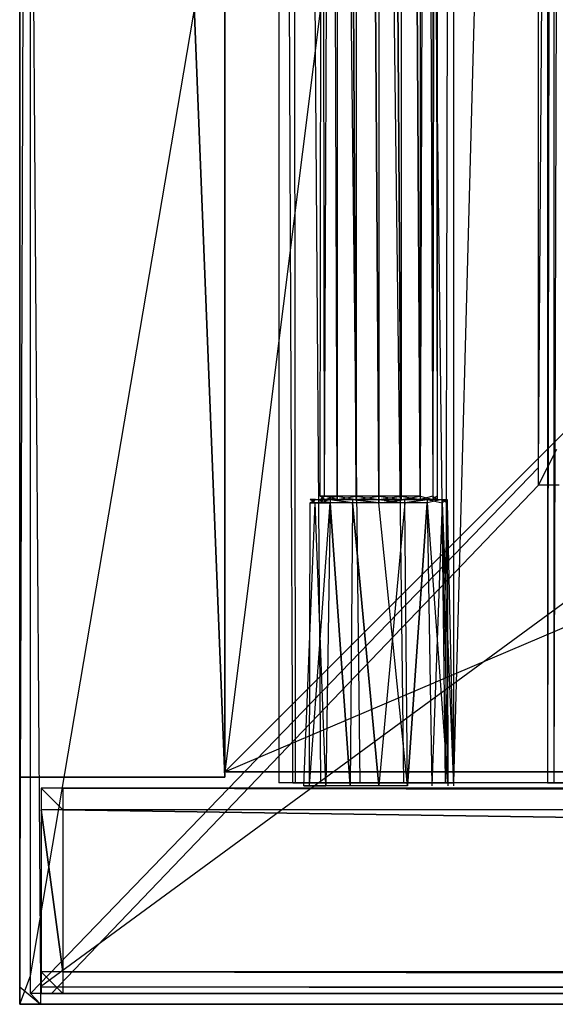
# Model space of a CAD drawing. Extents: x 0 to 1, y -0.5 to 0.
# Tile 1 of 16: x 0 to 0.05, y -0.5 to -0.41. Entities that reach past the tile are written whole.
import ezdxf

# ---------------------------------------------------------------- set-up
doc = ezdxf.new("R2010")
doc.units = 0
for name, color, linetype in [('L0_FRONT_LEGATO_S2S2_X_3400__Y_', 7, 'CONTINUOUS'), ('L11_KORPUS_LEGATO_BO_X_9620__Y_', 7, 'CONTINUOUS'), ('L13_KORPUS_LEGATO_3_N_B10700___', 7, 'CONTINUOUS'), ('L17_KORPUS_LEGATO_SE_X_190__Y_4', 7, 'CONTINUOUS'), ('L2_DRAWERBOX_LEGATO_REL_6_X_365', 7, 'CONTINUOUS'), ('L4_DRAWERBOX_LEGATO_REL_4_X_139', 7, 'CONTINUOUS'), ('L9_PLATTE_LEGATO_N_B10700__0___', 7, 'CONTINUOUS')]:
    doc.layers.add(name, color=color, linetype=linetype)

msp = doc.modelspace()

# ---------------------------------------------------------------- linework, layer by layer
at = {"layer": 'L0_FRONT_LEGATO_S2S2_X_3400__Y_', "color": 8}
for points, invisible_edges in [([(0.004, -0.482, 0.34), (0.002, -0.48, 0.34), (0.002, -0.482, 0.34), (0.004, -0.482, 0.34)], 13), ([(0.002, -0.48, 0.34), (0.004, -0.482, 0.34), (0.004, -0.48, 0.34), (0.002, -0.48, 0.34)], 14), ([(0.002, -0.48), (0.004, -0.482), (0.002, -0.482), (0.002, -0.48)], 13), ([(0.004, -0.482), (0.002, -0.48), (0.004, -0.48), (0.004, -0.482)], 14), ([(0.002, -0.482, 0.338), (0.002, -0.48, 0.002), (0.002, -0.482, 0.002), (0.002, -0.482, 0.338)], 13), ([(0.002, -0.48, 0.002), (0.002, -0.482, 0.338), (0.002, -0.48, 0.338), (0.002, -0.48, 0.002)], 14), ([(0.002, -0.48, 0.002), (0.004, -0.48, 0.338), (0.004, -0.48, 0.002), (0.002, -0.48, 0.002)], 13), ([(0.004, -0.48, 0.338), (0.002, -0.48, 0.002), (0.002, -0.48, 0.338), (0.004, -0.48, 0.338)], 14), ([(0.002, -0.48, 0.338), (0.004, -0.48, 0.34), (0.004, -0.48, 0.338), (0.002, -0.48, 0.338)], 13), ([(0.004, -0.48, 0.34), (0.002, -0.48, 0.338), (0.002, -0.48, 0.34), (0.004, -0.48, 0.34)], 14), ([(0.002, -0.48), (0.004, -0.48, 0.002), (0.004, -0.48), (0.002, -0.48)], 13), ([(0.004, -0.48, 0.002), (0.002, -0.48), (0.002, -0.48, 0.002), (0.004, -0.48, 0.002)], 14), ([(0.002, -0.482, 0.002), (0.002, -0.48), (0.002, -0.482), (0.002, -0.482, 0.002)], 13), ([(0.002, -0.48), (0.002, -0.482, 0.002), (0.002, -0.48, 0.002), (0.002, -0.48)], 14), ([(0.002, -0.482, 0.34), (0.002, -0.48, 0.338), (0.002, -0.482, 0.338), (0.002, -0.482, 0.34)], 13), ([(0.002, -0.48, 0.338), (0.002, -0.482, 0.34), (0.002, -0.48, 0.34), (0.002, -0.48, 0.338)], 14), ([(0.996, -0.482, 0.34), (0.004, -0.48, 0.34), (0.004, -0.482, 0.34), (0.996, -0.482, 0.34)], 13), ([(0.004, -0.48, 0.34), (0.996, -0.482, 0.34), (0.996, -0.48, 0.34), (0.004, -0.48, 0.34)], 14), ([(0.004, -0.48), (0.996, -0.482), (0.004, -0.482), (0.004, -0.48)], 13), ([(0.996, -0.482), (0.004, -0.48), (0.996, -0.48), (0.996, -0.482)], 14), ([(0.004, -0.48, 0.002), (0.996, -0.48, 0.338), (0.996, -0.48, 0.002), (0.004, -0.48, 0.002)], 13), ([(0.996, -0.48, 0.338), (0.004, -0.48, 0.002), (0.004, -0.48, 0.338), (0.996, -0.48, 0.338)], 14), ([(0.004, -0.48, 0.338), (0.996, -0.48, 0.34), (0.996, -0.48, 0.338), (0.004, -0.48, 0.338)], 13), ([(0.996, -0.48, 0.34), (0.004, -0.48, 0.338), (0.004, -0.48, 0.34), (0.996, -0.48, 0.34)], 14), ([(0.004, -0.48), (0.996, -0.48, 0.002), (0.996, -0.48), (0.004, -0.48)], 13), ([(0.996, -0.48, 0.002), (0.004, -0.48), (0.004, -0.48, 0.002), (0.996, -0.48, 0.002)], 14), ([(0.002, -0.497, 0.338), (0.002, -0.482, 0.002), (0.002, -0.497, 0.002), (0.002, -0.497, 0.338)], 13), ([(0.002, -0.482, 0.002), (0.002, -0.497, 0.338), (0.002, -0.482, 0.338), (0.002, -0.482, 0.002)], 14), ([(0.002, -0.482), (0.004, -0.497), (0.002, -0.497), (0.002, -0.482)], 13), ([(0.004, -0.497), (0.002, -0.482), (0.004, -0.482), (0.004, -0.497)], 14), ([(0.002, -0.497, 0.002), (0.002, -0.482), (0.002, -0.497), (0.002, -0.497, 0.002)], 13), ([(0.002, -0.482), (0.002, -0.497, 0.002), (0.002, -0.482, 0.002), (0.002, -0.482)], 14), ([(0.004, -0.497, 0.34), (0.002, -0.482, 0.34), (0.002, -0.497, 0.34), (0.004, -0.497, 0.34)], 13), ([(0.002, -0.482, 0.34), (0.004, -0.497, 0.34), (0.004, -0.482, 0.34), (0.002, -0.482, 0.34)], 14), ([(0.002, -0.497, 0.34), (0.002, -0.482, 0.338), (0.002, -0.497, 0.338), (0.002, -0.497, 0.34)], 13), ([(0.002, -0.482, 0.338), (0.002, -0.497, 0.34), (0.002, -0.482, 0.34), (0.002, -0.482, 0.338)], 14), ([(0.004, -0.482), (0.996, -0.497), (0.004, -0.497), (0.004, -0.482)], 13), ([(0.996, -0.497), (0.004, -0.482), (0.996, -0.482), (0.996, -0.497)], 14), ([(0.996, -0.497, 0.34), (0.004, -0.482, 0.34), (0.004, -0.497, 0.34), (0.996, -0.497, 0.34)], 13), ([(0.004, -0.482, 0.34), (0.996, -0.497, 0.34), (0.996, -0.482, 0.34), (0.004, -0.482, 0.34)], 14), ([(0.002, -0.499, 0.34), (0.002, -0.497, 0.338), (0.002, -0.499, 0.338), (0.002, -0.499, 0.34)], 13), ([(0.002, -0.497, 0.338), (0.002, -0.499, 0.34), (0.002, -0.497, 0.34), (0.002, -0.497, 0.338)], 14), ([(0.002, -0.499, 0.338), (0.002, -0.497, 0.002), (0.002, -0.499, 0.002), (0.002, -0.499, 0.338)], 13), ([(0.002, -0.497, 0.002), (0.002, -0.499, 0.338), (0.002, -0.497, 0.338), (0.002, -0.497, 0.002)], 14), ([(0.002, -0.499, 0.002), (0.002, -0.497), (0.002, -0.499), (0.002, -0.499, 0.002)], 13), ([(0.002, -0.497), (0.002, -0.499, 0.002), (0.002, -0.497, 0.002), (0.002, -0.497)], 14), ([(0.002, -0.497), (0.004, -0.499), (0.002, -0.499), (0.002, -0.497)], 13), ([(0.004, -0.499), (0.002, -0.497), (0.004, -0.497), (0.004, -0.499)], 14), ([(0.004, -0.499, 0.34), (0.002, -0.497, 0.34), (0.002, -0.499, 0.34), (0.004, -0.499, 0.34)], 13), ([(0.002, -0.497, 0.34), (0.004, -0.499, 0.34), (0.004, -0.497, 0.34), (0.002, -0.497, 0.34)], 14), ([(0.004, -0.497), (0.996, -0.499), (0.004, -0.499), (0.004, -0.497)], 13), ([(0.996, -0.499), (0.004, -0.497), (0.996, -0.497), (0.996, -0.499)], 14), ([(0.996, -0.499, 0.34), (0.004, -0.497, 0.34), (0.004, -0.499, 0.34), (0.996, -0.499, 0.34)], 13), ([(0.004, -0.497, 0.34), (0.996, -0.499, 0.34), (0.996, -0.497, 0.34), (0.004, -0.497, 0.34)], 14), ([(0.004, -0.499, 0.002), (0.002, -0.499), (0.004, -0.499), (0.004, -0.499, 0.002)], 13), ([(0.002, -0.499), (0.004, -0.499, 0.002), (0.002, -0.499, 0.002), (0.002, -0.499)], 14), ([(0.004, -0.499, 0.338), (0.002, -0.499, 0.002), (0.004, -0.499, 0.002), (0.004, -0.499, 0.338)], 13), ([(0.002, -0.499, 0.002), (0.004, -0.499, 0.338), (0.002, -0.499, 0.338), (0.002, -0.499, 0.002)], 14), ([(0.004, -0.499, 0.34), (0.002, -0.499, 0.338), (0.004, -0.499, 0.338), (0.004, -0.499, 0.34)], 13), ([(0.002, -0.499, 0.338), (0.004, -0.499, 0.34), (0.002, -0.499, 0.34), (0.002, -0.499, 0.338)], 14), ([(0.996, -0.499, 0.338), (0.004, -0.499, 0.002), (0.996, -0.499, 0.002), (0.996, -0.499, 0.338)], 13), ([(0.004, -0.499, 0.002), (0.996, -0.499, 0.338), (0.004, -0.499, 0.338), (0.004, -0.499, 0.002)], 14), ([(0.996, -0.499, 0.002), (0.004, -0.499), (0.996, -0.499), (0.996, -0.499, 0.002)], 13), ([(0.004, -0.499), (0.996, -0.499, 0.002), (0.004, -0.499, 0.002), (0.004, -0.499)], 14), ([(0.996, -0.499, 0.34), (0.004, -0.499, 0.338), (0.996, -0.499, 0.338), (0.996, -0.499, 0.34)], 13), ([(0.004, -0.499, 0.338), (0.996, -0.499, 0.34), (0.004, -0.499, 0.34), (0.004, -0.499, 0.338)], 14)]:
    msp.add_3dface(points, dxfattribs=dict(at, invisible_edges=invisible_edges))
at = {"layer": 'L11_KORPUS_LEGATO_BO_X_9620__Y_', "color": 8}
for points, invisible_edges in [([(0.019, -0.4785, 0.02), (0.019, -0.069, 0.001), (0.019, -0.4785, 0.001), (0.019, -0.4785, 0.02)], 13), ([(0.019, -0.069, 0.001), (0.019, -0.4785, 0.02), (0.019, -0.069, 0.02), (0.019, -0.069, 0.001)], 14), ([(0.981, -0.4785, 0.02), (0.019, -0.069, 0.02), (0.019, -0.4785, 0.02), (0.981, -0.4785, 0.02)], 13), ([(0.019, -0.069, 0.02), (0.981, -0.4785, 0.02), (0.981, -0.069, 0.02), (0.019, -0.069, 0.02)], 14), ([(0.981, -0.069, 0.001), (0.019, -0.4785, 0.001), (0.019, -0.069, 0.001), (0.981, -0.069, 0.001)], 13), ([(0.019, -0.4785, 0.001), (0.981, -0.069, 0.001), (0.981, -0.4785, 0.001), (0.019, -0.4785, 0.001)], 14), ([(0.981, -0.4785, 0.001), (0.019, -0.4785, 0.02), (0.019, -0.4785, 0.001), (0.981, -0.4785, 0.001)], 13), ([(0.019, -0.4785, 0.02), (0.981, -0.4785, 0.001), (0.981, -0.4785, 0.02), (0.019, -0.4785, 0.02)], 14)]:
    msp.add_3dface(points, dxfattribs=dict(at, invisible_edges=invisible_edges))
at = {"layer": 'L13_KORPUS_LEGATO_3_N_B10700___', "color": 8}
for points, invisible_edges in [([(0.079, 0, 0.313), (0.019, -0.4785, 0.313), (0.019, 0, 0.313), (0.079, 0, 0.313)], 10), ([(0.019, -0.4785, 0.313), (0.079, 0, 0.313), (0.079, -0.4185, 0.313), (0.019, -0.4785, 0.313)], 13), ([(0.019, -0.4785, 0.332), (0.019, 0, 0.313), (0.019, -0.4785, 0.313), (0.019, -0.4785, 0.332)], 13), ([(0.019, 0, 0.313), (0.019, -0.4785, 0.332), (0.019, 0, 0.332), (0.019, 0, 0.313)], 14), ([(0.079, -0.4185, 0.332), (0.019, 0, 0.332), (0.019, -0.4785, 0.332), (0.079, -0.4185, 0.332)], 13), ([(0.019, 0, 0.332), (0.079, -0.4185, 0.332), (0.079, 0, 0.332), (0.019, 0, 0.332)], 14), ([(0.019, -0.4785, 0.313), (0.079, -0.4185, 0.313), (0.981, -0.4785, 0.313), (0.019, -0.4785, 0.313)], 10), ([(0.981, -0.4785, 0.332), (0.079, -0.4185, 0.332), (0.019, -0.4785, 0.332), (0.981, -0.4785, 0.332)], 13), ([(0.981, -0.4785, 0.313), (0.019, -0.4785, 0.332), (0.019, -0.4785, 0.313), (0.981, -0.4785, 0.313)], 13), ([(0.019, -0.4785, 0.332), (0.981, -0.4785, 0.313), (0.981, -0.4785, 0.332), (0.019, -0.4785, 0.332)], 14)]:
    msp.add_3dface(points, dxfattribs=dict(at, invisible_edges=invisible_edges))
at = {"layer": 'L17_KORPUS_LEGATO_SE_X_190__Y_4', "color": 8}
for points, invisible_edges in [([(0.019, -0.479, 0.34), (0, 0, 0.34), (0, -0.479, 0.34), (0.019, -0.479, 0.34)], 13), ([(0, 0, 0.34), (0.019, -0.479, 0.34), (0.019, 0, 0.34), (0, 0, 0.34)], 14), ([(0, 0), (0.019, -0.479), (0, -0.479), (0, 0)], 13), ([(0.019, -0.479), (0, 0), (0.019, 0), (0.019, -0.479)], 14), ([(0, -0.479, 0.34), (0, 0), (0, -0.479), (0, -0.479, 0.34)], 13), ([(0, 0), (0, -0.479, 0.34), (0, 0, 0.34), (0, 0)], 14), ([(0.019, 0), (0.019, -0.479, 0.34), (0.019, -0.479), (0.019, 0)], 13), ([(0.019, -0.479, 0.34), (0.019, 0), (0.019, 0, 0.34), (0.019, -0.479, 0.34)], 14), ([(0.019, -0.479, 0.34), (0, -0.479), (0.019, -0.479), (0.019, -0.479, 0.34)], 13), ([(0, -0.479), (0.019, -0.479, 0.34), (0, -0.479, 0.34), (0, -0.479)], 14)]:
    msp.add_3dface(points, dxfattribs=dict(at, invisible_edges=invisible_edges))
at = {"layer": 'L2_DRAWERBOX_LEGATO_REL_6_X_365', "color": 8}
for points, invisible_edges in [([(0.060485, -0.4795, 0.032), (0.024, -0.1555, 0.032), (0.024, -0.4795, 0.032), (0.060485, -0.4795, 0.032)], 13), ([(0.024, -0.1555, 0.032), (0.060485, -0.4795, 0.032), (0.060485, -0.1555, 0.032), (0.024, -0.1555, 0.032)], 14), ([(0.024, -0.1555, 0.032), (0.025286, -0.4795, 0.10758), (0.024, -0.4795, 0.032), (0.024, -0.1555, 0.032)], 13), ([(0.025286, -0.4795, 0.10758), (0.024, -0.1555, 0.032), (0.025286, -0.1555, 0.10758), (0.025286, -0.4795, 0.10758)], 14), ([(0.025286, -0.1555, 0.10758), (0.025533, -0.4795, 0.110955), (0.025286, -0.4795, 0.10758), (0.025286, -0.1555, 0.10758)], 13), ([(0.025533, -0.4795, 0.110955), (0.025286, -0.1555, 0.10758), (0.025533, -0.1555, 0.110955), (0.025533, -0.4795, 0.110955)], 14), ([(0.025533, -0.1555, 0.110955), (0.02788, -0.4795, 0.114232), (0.025533, -0.4795, 0.110955), (0.025533, -0.1555, 0.110955)], 13), ([(0.02788, -0.4795, 0.114232), (0.025533, -0.1555, 0.110955), (0.02788, -0.1555, 0.114232), (0.02788, -0.4795, 0.114232)], 14), ([(0.02788, -0.1555, 0.114232), (0.031526, -0.4795, 0.115948), (0.02788, -0.4795, 0.114232), (0.02788, -0.1555, 0.114232)], 13), ([(0.031526, -0.4795, 0.115948), (0.02788, -0.1555, 0.114232), (0.031526, -0.1555, 0.115948), (0.031526, -0.4795, 0.115948)], 14), ([(0.031526, -0.1555, 0.115948), (0.035589, -0.4795, 0.115998), (0.031526, -0.4795, 0.115948), (0.031526, -0.1555, 0.115948)], 13), ([(0.035589, -0.4795, 0.115998), (0.031526, -0.1555, 0.115948), (0.035589, -0.1555, 0.115998), (0.035589, -0.4795, 0.115998)], 14), ([(0.035589, -0.1555, 0.115998), (0.039428, -0.4795, 0.114666), (0.035589, -0.4795, 0.115998), (0.035589, -0.1555, 0.115998)], 13), ([(0.039428, -0.4795, 0.114666), (0.035589, -0.1555, 0.115998), (0.039428, -0.1555, 0.114666), (0.039428, -0.4795, 0.114666)], 14), ([(0.039428, -0.4795, 0.114666), (0.04018, -0.1555, 0.113598), (0.04018, -0.4795, 0.113598), (0.039428, -0.4795, 0.114666)], 13), ([(0.04018, -0.1555, 0.113598), (0.039428, -0.4795, 0.114666), (0.039428, -0.1555, 0.114666), (0.04018, -0.1555, 0.113598)], 14), ([(0.04018, -0.4795, 0.113598), (0.048889, -0.1555, 0.060646), (0.048889, -0.4795, 0.060646), (0.04018, -0.4795, 0.113598)], 13), ([(0.048889, -0.1555, 0.060646), (0.04018, -0.4795, 0.113598), (0.04018, -0.1555, 0.113598), (0.048889, -0.1555, 0.060646)], 14), ([(0.048889, -0.4795, 0.060646), (0.04947, -0.1555, 0.058607), (0.04947, -0.4795, 0.058607), (0.048889, -0.4795, 0.060646)], 13), ([(0.04947, -0.1555, 0.058607), (0.048889, -0.4795, 0.060646), (0.048889, -0.1555, 0.060646), (0.04947, -0.1555, 0.058607)], 14), ([(0.04947, -0.4795, 0.058607), (0.050433, -0.1555, 0.056719), (0.050433, -0.4795, 0.056719), (0.04947, -0.4795, 0.058607)], 13), ([(0.050433, -0.1555, 0.056719), (0.04947, -0.4795, 0.058607), (0.04947, -0.1555, 0.058607), (0.050433, -0.1555, 0.056719)], 14), ([(0.025286, -0.4795, 0.10758), (0.060485, -0.4795, 0.032), (0.024, -0.4795, 0.032), (0.025286, -0.4795, 0.10758)], 13), ([(0.060485, -0.4795, 0.032), (0.025286, -0.4795, 0.10758), (0.04947, -0.4795, 0.058607), (0.060485, -0.4795, 0.032)], 10), ([(0.04947, -0.4795, 0.058607), (0.025286, -0.4795, 0.10758), (0.048889, -0.4795, 0.060646), (0.04947, -0.4795, 0.058607)], 10), ([(0.048889, -0.4795, 0.060646), (0.025286, -0.4795, 0.10758), (0.04018, -0.4795, 0.113598), (0.048889, -0.4795, 0.060646)], 13), ([(0.04018, -0.4795, 0.113598), (0.025286, -0.4795, 0.10758), (0.025533, -0.4795, 0.110955), (0.04018, -0.4795, 0.113598)], 14), ([(0.04018, -0.4795, 0.113598), (0.025533, -0.4795, 0.110955), (0.02788, -0.4795, 0.114232), (0.04018, -0.4795, 0.113598)], 15), ([(0.04018, -0.4795, 0.113598), (0.02788, -0.4795, 0.114232), (0.039428, -0.4795, 0.114666), (0.04018, -0.4795, 0.113598)], 15), ([(0.039428, -0.4795, 0.114666), (0.02788, -0.4795, 0.114232), (0.031526, -0.4795, 0.115948), (0.039428, -0.4795, 0.114666)], 15), ([(0.039428, -0.4795, 0.114666), (0.031526, -0.4795, 0.115948), (0.035589, -0.4795, 0.115998), (0.039428, -0.4795, 0.114666)], 15), ([(0.060485, -0.4795, 0.032), (0.04947, -0.4795, 0.058607), (0.050433, -0.4795, 0.056719), (0.060485, -0.4795, 0.032)], 13)]:
    msp.add_3dface(points, dxfattribs=dict(at, invisible_edges=invisible_edges))
at = {"layer": 'L4_DRAWERBOX_LEGATO_REL_4_X_139', "color": 8}
for points, invisible_edges in [([(0.027831, -0.143025, 0.1666), (0.028243, -0.452987, 0.168674), (0.027831, -0.452987, 0.1666), (0.027831, -0.143025, 0.1666)], 13), ([(0.028243, -0.452987, 0.168674), (0.027831, -0.143025, 0.1666), (0.028243, -0.143025, 0.168674), (0.028243, -0.452987, 0.168674)], 14), ([(0.028243, -0.143025, 0.164526), (0.027831, -0.452987, 0.1666), (0.028243, -0.452987, 0.164526), (0.028243, -0.143025, 0.164526)], 13), ([(0.027831, -0.452987, 0.1666), (0.028243, -0.143025, 0.164526), (0.027831, -0.143025, 0.1666), (0.027831, -0.452987, 0.1666)], 14), ([(0.028243, -0.143025, 0.168674), (0.029418, -0.452987, 0.170432), (0.028243, -0.452987, 0.168674), (0.028243, -0.143025, 0.168674)], 13), ([(0.029418, -0.452987, 0.170432), (0.028243, -0.143025, 0.168674), (0.029418, -0.143025, 0.170432), (0.029418, -0.452987, 0.170432)], 14), ([(0.029418, -0.143025, 0.162768), (0.028243, -0.452987, 0.164526), (0.029418, -0.452987, 0.162768), (0.029418, -0.143025, 0.162768)], 13), ([(0.028243, -0.452987, 0.164526), (0.029418, -0.143025, 0.162768), (0.028243, -0.143025, 0.164526), (0.028243, -0.452987, 0.164526)], 14), ([(0.029418, -0.143025, 0.170432), (0.031176, -0.452987, 0.171607), (0.029418, -0.452987, 0.170432), (0.029418, -0.143025, 0.170432)], 13), ([(0.031176, -0.452987, 0.171607), (0.029418, -0.143025, 0.170432), (0.031176, -0.143025, 0.171607), (0.031176, -0.452987, 0.171607)], 14), ([(0.031176, -0.452987, 0.161593), (0.029418, -0.143025, 0.162768), (0.029418, -0.452987, 0.162768), (0.031176, -0.452987, 0.161593)], 13), ([(0.029418, -0.143025, 0.162768), (0.031176, -0.452987, 0.161593), (0.031176, -0.143025, 0.161593), (0.029418, -0.143025, 0.162768)], 14), ([(0.031176, -0.143025, 0.171607), (0.03325, -0.452987, 0.172019), (0.031176, -0.452987, 0.171607), (0.031176, -0.143025, 0.171607)], 13), ([(0.03325, -0.452987, 0.172019), (0.031176, -0.143025, 0.171607), (0.03325, -0.143025, 0.172019), (0.03325, -0.452987, 0.172019)], 14), ([(0.03325, -0.452987, 0.161181), (0.031176, -0.143025, 0.161593), (0.031176, -0.452987, 0.161593), (0.03325, -0.452987, 0.161181)], 13), ([(0.031176, -0.143025, 0.161593), (0.03325, -0.452987, 0.161181), (0.03325, -0.143025, 0.161181), (0.031176, -0.143025, 0.161593)], 14), ([(0.035324, -0.452987, 0.161593), (0.03325, -0.143025, 0.161181), (0.03325, -0.452987, 0.161181), (0.035324, -0.452987, 0.161593)], 13), ([(0.03325, -0.143025, 0.161181), (0.035324, -0.452987, 0.161593), (0.035324, -0.143025, 0.161593), (0.03325, -0.143025, 0.161181)], 14), ([(0.03325, -0.143025, 0.172019), (0.035324, -0.452987, 0.171607), (0.03325, -0.452987, 0.172019), (0.03325, -0.143025, 0.172019)], 13), ([(0.035324, -0.452987, 0.171607), (0.03325, -0.143025, 0.172019), (0.035324, -0.143025, 0.171607), (0.035324, -0.452987, 0.171607)], 14), ([(0.037082, -0.452987, 0.162768), (0.035324, -0.143025, 0.161593), (0.035324, -0.452987, 0.161593), (0.037082, -0.452987, 0.162768)], 13), ([(0.035324, -0.143025, 0.161593), (0.037082, -0.452987, 0.162768), (0.037082, -0.143025, 0.162768), (0.035324, -0.143025, 0.161593)], 14), ([(0.035324, -0.143025, 0.171607), (0.037082, -0.452987, 0.170432), (0.035324, -0.452987, 0.171607), (0.035324, -0.143025, 0.171607)], 13), ([(0.037082, -0.452987, 0.170432), (0.035324, -0.143025, 0.171607), (0.037082, -0.143025, 0.170432), (0.037082, -0.452987, 0.170432)], 14), ([(0.038257, -0.452987, 0.164526), (0.037082, -0.143025, 0.162768), (0.037082, -0.452987, 0.162768), (0.038257, -0.452987, 0.164526)], 13), ([(0.037082, -0.143025, 0.162768), (0.038257, -0.452987, 0.164526), (0.038257, -0.143025, 0.164526), (0.037082, -0.143025, 0.162768)], 14), ([(0.037082, -0.452987, 0.170432), (0.038257, -0.143025, 0.168674), (0.038257, -0.452987, 0.168674), (0.037082, -0.452987, 0.170432)], 13), ([(0.038257, -0.143025, 0.168674), (0.037082, -0.452987, 0.170432), (0.037082, -0.143025, 0.170432), (0.038257, -0.143025, 0.168674)], 14), ([(0.03867, -0.452987, 0.1666), (0.038257, -0.143025, 0.164526), (0.038257, -0.452987, 0.164526), (0.03867, -0.452987, 0.1666)], 13), ([(0.038257, -0.143025, 0.164526), (0.03867, -0.452987, 0.1666), (0.03867, -0.143025, 0.1666), (0.038257, -0.143025, 0.164526)], 14), ([(0.038257, -0.452987, 0.168674), (0.03867, -0.143025, 0.1666), (0.03867, -0.452987, 0.1666), (0.038257, -0.452987, 0.168674)], 13), ([(0.03867, -0.143025, 0.1666), (0.038257, -0.452987, 0.168674), (0.038257, -0.143025, 0.168674), (0.03867, -0.143025, 0.1666)], 14), ([(0.026897, -0.453606, 0.1666), (0.026841, -0.4798, 0.169255), (0.026313, -0.4798, 0.1666), (0.026897, -0.453606, 0.1666)], 13), ([(0.02738, -0.453606, 0.164169), (0.026313, -0.4798, 0.1666), (0.026841, -0.4798, 0.163945), (0.02738, -0.453606, 0.164169)], 13), ([(0.026313, -0.4798, 0.1666), (0.02738, -0.453606, 0.164169), (0.026897, -0.453606, 0.1666), (0.026313, -0.4798, 0.1666)], 14), ([(0.026841, -0.4798, 0.169255), (0.026897, -0.453606, 0.1666), (0.02738, -0.453606, 0.169031), (0.026841, -0.4798, 0.169255)], 14), ([(0.02738, -0.453606, 0.169031), (0.028345, -0.4798, 0.171505), (0.026841, -0.4798, 0.169255), (0.02738, -0.453606, 0.169031)], 13), ([(0.028758, -0.453606, 0.162107), (0.026841, -0.4798, 0.163945), (0.028345, -0.4798, 0.161695), (0.028758, -0.453606, 0.162107)], 13), ([(0.026841, -0.4798, 0.163945), (0.028758, -0.453606, 0.162107), (0.02738, -0.453606, 0.164169), (0.026841, -0.4798, 0.163945)], 14), ([(0.027387, -0.4533, 0.164171), (0.026897, -0.453606, 0.1666), (0.02738, -0.453606, 0.164169), (0.027387, -0.4533, 0.164171)], 13), ([(0.026897, -0.453606, 0.1666), (0.027387, -0.4533, 0.164171), (0.026904, -0.4533, 0.1666), (0.026897, -0.453606, 0.1666)], 14), ([(0.026904, -0.4533, 0.1666), (0.02738, -0.453606, 0.169031), (0.026897, -0.453606, 0.1666), (0.026904, -0.4533, 0.1666)], 13), ([(0.028243, -0.4533, 0.164526), (0.026904, -0.4533, 0.1666), (0.027387, -0.4533, 0.164171), (0.028243, -0.4533, 0.164526)], 13), ([(0.026904, -0.4533, 0.1666), (0.028243, -0.4533, 0.164526), (0.027831, -0.4533, 0.1666), (0.026904, -0.4533, 0.1666)], 14), ([(0.027831, -0.4533, 0.1666), (0.027387, -0.4533, 0.169029), (0.026904, -0.4533, 0.1666), (0.027831, -0.4533, 0.1666)], 13), ([(0.02738, -0.453606, 0.169031), (0.026904, -0.4533, 0.1666), (0.027387, -0.4533, 0.169029), (0.02738, -0.453606, 0.169031)], 14), ([(0.028762, -0.4533, 0.162112), (0.02738, -0.453606, 0.164169), (0.028758, -0.453606, 0.162107), (0.028762, -0.4533, 0.162112)], 13), ([(0.02738, -0.453606, 0.164169), (0.028762, -0.4533, 0.162112), (0.027387, -0.4533, 0.164171), (0.02738, -0.453606, 0.164169)], 14), ([(0.027387, -0.4533, 0.169029), (0.028758, -0.453606, 0.171093), (0.02738, -0.453606, 0.169031), (0.027387, -0.4533, 0.169029)], 13), ([(0.028345, -0.4798, 0.171505), (0.02738, -0.453606, 0.169031), (0.028758, -0.453606, 0.171093), (0.028345, -0.4798, 0.171505)], 14), ([(0.029418, -0.4533, 0.170432), (0.027387, -0.4533, 0.169029), (0.028243, -0.4533, 0.168674), (0.029418, -0.4533, 0.170432)], 13), ([(0.027387, -0.4533, 0.169029), (0.029418, -0.4533, 0.170432), (0.028762, -0.4533, 0.171088), (0.027387, -0.4533, 0.169029)], 14), ([(0.029418, -0.4533, 0.162768), (0.027387, -0.4533, 0.164171), (0.028762, -0.4533, 0.162112), (0.029418, -0.4533, 0.162768)], 13), ([(0.027387, -0.4533, 0.164171), (0.029418, -0.4533, 0.162768), (0.028243, -0.4533, 0.164526), (0.027387, -0.4533, 0.164171)], 14), ([(0.027387, -0.4533, 0.169029), (0.027831, -0.4533, 0.1666), (0.028243, -0.4533, 0.168674), (0.027387, -0.4533, 0.169029)], 14), ([(0.028758, -0.453606, 0.171093), (0.027387, -0.4533, 0.169029), (0.028762, -0.4533, 0.171088), (0.028758, -0.453606, 0.171093)], 14), ([(0.028243, -0.452987, 0.164526), (0.027831, -0.4533, 0.1666), (0.028243, -0.4533, 0.164526), (0.028243, -0.452987, 0.164526)], 13), ([(0.027831, -0.4533, 0.1666), (0.028243, -0.452987, 0.164526), (0.027831, -0.452987, 0.1666), (0.027831, -0.4533, 0.1666)], 14), ([(0.027831, -0.452987, 0.1666), (0.028243, -0.4533, 0.168674), (0.027831, -0.4533, 0.1666), (0.027831, -0.452987, 0.1666)], 13), ([(0.028243, -0.4533, 0.168674), (0.027831, -0.452987, 0.1666), (0.028243, -0.452987, 0.168674), (0.028243, -0.4533, 0.168674)], 14), ([(0.029418, -0.452987, 0.162768), (0.028243, -0.4533, 0.164526), (0.029418, -0.4533, 0.162768), (0.029418, -0.452987, 0.162768)], 13), ([(0.028243, -0.4533, 0.164526), (0.029418, -0.452987, 0.162768), (0.028243, -0.452987, 0.164526), (0.028243, -0.4533, 0.164526)], 14), ([(0.028243, -0.452987, 0.168674), (0.029418, -0.4533, 0.170432), (0.028243, -0.4533, 0.168674), (0.028243, -0.452987, 0.168674)], 13), ([(0.029418, -0.4533, 0.170432), (0.028243, -0.452987, 0.168674), (0.029418, -0.452987, 0.170432), (0.029418, -0.4533, 0.170432)], 14), ([(0.028758, -0.453606, 0.171093), (0.030595, -0.4798, 0.173009), (0.028345, -0.4798, 0.171505), (0.028758, -0.453606, 0.171093)], 13), ([(0.030595, -0.4798, 0.160191), (0.028758, -0.453606, 0.162107), (0.028345, -0.4798, 0.161695), (0.030595, -0.4798, 0.160191)], 13), ([(0.030819, -0.453606, 0.16073), (0.028762, -0.4533, 0.162112), (0.028758, -0.453606, 0.162107), (0.030819, -0.453606, 0.16073)], 13), ([(0.028762, -0.4533, 0.171088), (0.030819, -0.453606, 0.17247), (0.028758, -0.453606, 0.171093), (0.028762, -0.4533, 0.171088)], 13), ([(0.030595, -0.4798, 0.173009), (0.028758, -0.453606, 0.171093), (0.030819, -0.453606, 0.17247), (0.030595, -0.4798, 0.173009)], 14), ([(0.028758, -0.453606, 0.162107), (0.030595, -0.4798, 0.160191), (0.030819, -0.453606, 0.16073), (0.028758, -0.453606, 0.162107)], 14), ([(0.031176, -0.4533, 0.171607), (0.028762, -0.4533, 0.171088), (0.029418, -0.4533, 0.170432), (0.031176, -0.4533, 0.171607)], 13), ([(0.028762, -0.4533, 0.171088), (0.031176, -0.4533, 0.171607), (0.030821, -0.4533, 0.172464), (0.028762, -0.4533, 0.171088)], 14), ([(0.031176, -0.4533, 0.161593), (0.028762, -0.4533, 0.162112), (0.030821, -0.4533, 0.160736), (0.031176, -0.4533, 0.161593)], 13), ([(0.028762, -0.4533, 0.162112), (0.031176, -0.4533, 0.161593), (0.029418, -0.4533, 0.162768), (0.028762, -0.4533, 0.162112)], 14), ([(0.028762, -0.4533, 0.162112), (0.030819, -0.453606, 0.16073), (0.030821, -0.4533, 0.160736), (0.028762, -0.4533, 0.162112)], 14), ([(0.030819, -0.453606, 0.17247), (0.028762, -0.4533, 0.171088), (0.030821, -0.4533, 0.172464), (0.030819, -0.453606, 0.17247)], 14), ([(0.031176, -0.4533, 0.161593), (0.029418, -0.452987, 0.162768), (0.029418, -0.4533, 0.162768), (0.031176, -0.4533, 0.161593)], 13), ([(0.029418, -0.452987, 0.162768), (0.031176, -0.4533, 0.161593), (0.031176, -0.452987, 0.161593), (0.029418, -0.452987, 0.162768)], 14), ([(0.031176, -0.452987, 0.171607), (0.029418, -0.4533, 0.170432), (0.029418, -0.452987, 0.170432), (0.031176, -0.452987, 0.171607)], 13), ([(0.029418, -0.4533, 0.170432), (0.031176, -0.452987, 0.171607), (0.031176, -0.4533, 0.171607), (0.029418, -0.4533, 0.170432)], 14), ([(0.03325, -0.4798, 0.159663), (0.030819, -0.453606, 0.16073), (0.030595, -0.4798, 0.160191), (0.03325, -0.4798, 0.159663)], 13), ([(0.030819, -0.453606, 0.17247), (0.03325, -0.4798, 0.173537), (0.030595, -0.4798, 0.173009), (0.030819, -0.453606, 0.17247)], 13), ([(0.030821, -0.4533, 0.172464), (0.03325, -0.453606, 0.172953), (0.030819, -0.453606, 0.17247), (0.030821, -0.4533, 0.172464)], 13), ([(0.03325, -0.453606, 0.160247), (0.030821, -0.4533, 0.160736), (0.030819, -0.453606, 0.16073), (0.03325, -0.453606, 0.160247)], 13), ([(0.030819, -0.453606, 0.16073), (0.03325, -0.4798, 0.159663), (0.03325, -0.453606, 0.160247), (0.030819, -0.453606, 0.16073)], 14), ([(0.03325, -0.4798, 0.173537), (0.030819, -0.453606, 0.17247), (0.03325, -0.453606, 0.172953), (0.03325, -0.4798, 0.173537)], 14), ([(0.03325, -0.4533, 0.161181), (0.030821, -0.4533, 0.160736), (0.03325, -0.4533, 0.160253), (0.03325, -0.4533, 0.161181)], 13), ([(0.030821, -0.4533, 0.160736), (0.03325, -0.4533, 0.161181), (0.031176, -0.4533, 0.161593), (0.030821, -0.4533, 0.160736)], 14), ([(0.03325, -0.4533, 0.172019), (0.030821, -0.4533, 0.172464), (0.031176, -0.4533, 0.171607), (0.03325, -0.4533, 0.172019)], 13), ([(0.030821, -0.4533, 0.172464), (0.03325, -0.4533, 0.172019), (0.03325, -0.4533, 0.172947), (0.030821, -0.4533, 0.172464)], 14), ([(0.03325, -0.453606, 0.172953), (0.030821, -0.4533, 0.172464), (0.03325, -0.4533, 0.172947), (0.03325, -0.453606, 0.172953)], 14), ([(0.030821, -0.4533, 0.160736), (0.03325, -0.453606, 0.160247), (0.03325, -0.4533, 0.160253), (0.030821, -0.4533, 0.160736)], 14), ([(0.03325, -0.4533, 0.161181), (0.031176, -0.452987, 0.161593), (0.031176, -0.4533, 0.161593), (0.03325, -0.4533, 0.161181)], 13), ([(0.031176, -0.452987, 0.161593), (0.03325, -0.4533, 0.161181), (0.03325, -0.452987, 0.161181), (0.031176, -0.452987, 0.161593)], 14), ([(0.03325, -0.452987, 0.172019), (0.031176, -0.4533, 0.171607), (0.031176, -0.452987, 0.171607), (0.03325, -0.452987, 0.172019)], 13), ([(0.031176, -0.4533, 0.171607), (0.03325, -0.452987, 0.172019), (0.03325, -0.4533, 0.172019), (0.031176, -0.4533, 0.171607)], 14), ([(0.035324, -0.452987, 0.171607), (0.03325, -0.4533, 0.172019), (0.03325, -0.452987, 0.172019), (0.035324, -0.452987, 0.171607)], 13), ([(0.03325, -0.4533, 0.172019), (0.035324, -0.452987, 0.171607), (0.035324, -0.4533, 0.171607), (0.03325, -0.4533, 0.172019)], 14), ([(0.035324, -0.4533, 0.161593), (0.03325, -0.452987, 0.161181), (0.03325, -0.4533, 0.161181), (0.035324, -0.4533, 0.161593)], 13), ([(0.03325, -0.452987, 0.161181), (0.035324, -0.4533, 0.161593), (0.035324, -0.452987, 0.161593), (0.03325, -0.452987, 0.161181)], 14), ([(0.035679, -0.4533, 0.160736), (0.03325, -0.4533, 0.161181), (0.03325, -0.4533, 0.160253), (0.035679, -0.4533, 0.160736)], 13), ([(0.03325, -0.4533, 0.161181), (0.035679, -0.4533, 0.160736), (0.035324, -0.4533, 0.161593), (0.03325, -0.4533, 0.161181)], 14), ([(0.035679, -0.4533, 0.172464), (0.03325, -0.4533, 0.172019), (0.035324, -0.4533, 0.171607), (0.035679, -0.4533, 0.172464)], 13), ([(0.03325, -0.4533, 0.172019), (0.035679, -0.4533, 0.172464), (0.03325, -0.4533, 0.172947), (0.03325, -0.4533, 0.172019)], 14), ([(0.035679, -0.4533, 0.172464), (0.03325, -0.453606, 0.172953), (0.03325, -0.4533, 0.172947), (0.035679, -0.4533, 0.172464)], 13), ([(0.03325, -0.453606, 0.172953), (0.035679, -0.4533, 0.172464), (0.035682, -0.453606, 0.17247), (0.03325, -0.453606, 0.172953)], 14), ([(0.035682, -0.453606, 0.16073), (0.03325, -0.4533, 0.160253), (0.03325, -0.453606, 0.160247), (0.035682, -0.453606, 0.16073)], 13), ([(0.03325, -0.4533, 0.160253), (0.035682, -0.453606, 0.16073), (0.035679, -0.4533, 0.160736), (0.03325, -0.4533, 0.160253)], 14), ([(0.03325, -0.4798, 0.159663), (0.035682, -0.453606, 0.16073), (0.03325, -0.453606, 0.160247), (0.03325, -0.4798, 0.159663)], 13), ([(0.035682, -0.453606, 0.16073), (0.03325, -0.4798, 0.159663), (0.035905, -0.4798, 0.160191), (0.035682, -0.453606, 0.16073)], 14), ([(0.03325, -0.453606, 0.172953), (0.035905, -0.4798, 0.173009), (0.03325, -0.4798, 0.173537), (0.03325, -0.453606, 0.172953)], 13), ([(0.035905, -0.4798, 0.173009), (0.03325, -0.453606, 0.172953), (0.035682, -0.453606, 0.17247), (0.035905, -0.4798, 0.173009)], 14), ([(0.037082, -0.452987, 0.170432), (0.035324, -0.4533, 0.171607), (0.035324, -0.452987, 0.171607), (0.037082, -0.452987, 0.170432)], 13), ([(0.035324, -0.4533, 0.171607), (0.037082, -0.452987, 0.170432), (0.037082, -0.4533, 0.170432), (0.035324, -0.4533, 0.171607)], 14), ([(0.037082, -0.4533, 0.162768), (0.035324, -0.452987, 0.161593), (0.035324, -0.4533, 0.161593), (0.037082, -0.4533, 0.162768)], 13), ([(0.035324, -0.452987, 0.161593), (0.037082, -0.4533, 0.162768), (0.037082, -0.452987, 0.162768), (0.035324, -0.452987, 0.161593)], 14), ([(0.037738, -0.4533, 0.162112), (0.035324, -0.4533, 0.161593), (0.035679, -0.4533, 0.160736), (0.037738, -0.4533, 0.162112)], 13), ([(0.035324, -0.4533, 0.161593), (0.037738, -0.4533, 0.162112), (0.037082, -0.4533, 0.162768), (0.035324, -0.4533, 0.161593)], 14), ([(0.037738, -0.4533, 0.171088), (0.035324, -0.4533, 0.171607), (0.037082, -0.4533, 0.170432), (0.037738, -0.4533, 0.171088)], 13), ([(0.035324, -0.4533, 0.171607), (0.037738, -0.4533, 0.171088), (0.035679, -0.4533, 0.172464), (0.035324, -0.4533, 0.171607)], 14), ([(0.037738, -0.4533, 0.171088), (0.035682, -0.453606, 0.17247), (0.035679, -0.4533, 0.172464), (0.037738, -0.4533, 0.171088)], 13), ([(0.035682, -0.453606, 0.16073), (0.037738, -0.4533, 0.162112), (0.035679, -0.4533, 0.160736), (0.035682, -0.453606, 0.16073)], 13), ([(0.035682, -0.453606, 0.17247), (0.037738, -0.4533, 0.171088), (0.037743, -0.453606, 0.171093), (0.035682, -0.453606, 0.17247)], 14), ([(0.037738, -0.4533, 0.162112), (0.035682, -0.453606, 0.16073), (0.037743, -0.453606, 0.162107), (0.037738, -0.4533, 0.162112)], 14), ([(0.035905, -0.4798, 0.160191), (0.037743, -0.453606, 0.162107), (0.035682, -0.453606, 0.16073), (0.035905, -0.4798, 0.160191)], 13), ([(0.037743, -0.453606, 0.171093), (0.035905, -0.4798, 0.173009), (0.035682, -0.453606, 0.17247), (0.037743, -0.453606, 0.171093)], 13), ([(0.037743, -0.453606, 0.162107), (0.035905, -0.4798, 0.160191), (0.038156, -0.4798, 0.161695), (0.037743, -0.453606, 0.162107)], 14), ([(0.035905, -0.4798, 0.173009), (0.037743, -0.453606, 0.171093), (0.038156, -0.4798, 0.171505), (0.035905, -0.4798, 0.173009)], 14), ([(0.037082, -0.4533, 0.170432), (0.038257, -0.452987, 0.168674), (0.038257, -0.4533, 0.168674), (0.037082, -0.4533, 0.170432)], 13), ([(0.038257, -0.452987, 0.168674), (0.037082, -0.4533, 0.170432), (0.037082, -0.452987, 0.170432), (0.038257, -0.452987, 0.168674)], 14), ([(0.038257, -0.4533, 0.164526), (0.037082, -0.452987, 0.162768), (0.037082, -0.4533, 0.162768), (0.038257, -0.4533, 0.164526)], 13), ([(0.037082, -0.452987, 0.162768), (0.038257, -0.4533, 0.164526), (0.038257, -0.452987, 0.164526), (0.037082, -0.452987, 0.162768)], 14), ([(0.039114, -0.4533, 0.164171), (0.037082, -0.4533, 0.162768), (0.037738, -0.4533, 0.162112), (0.039114, -0.4533, 0.164171)], 13), ([(0.037082, -0.4533, 0.162768), (0.039114, -0.4533, 0.164171), (0.038257, -0.4533, 0.164526), (0.037082, -0.4533, 0.162768)], 14), ([(0.039114, -0.4533, 0.169029), (0.037082, -0.4533, 0.170432), (0.038257, -0.4533, 0.168674), (0.039114, -0.4533, 0.169029)], 13), ([(0.037082, -0.4533, 0.170432), (0.039114, -0.4533, 0.169029), (0.037738, -0.4533, 0.171088), (0.037082, -0.4533, 0.170432)], 14), ([(0.03912, -0.453606, 0.164169), (0.037738, -0.4533, 0.162112), (0.037743, -0.453606, 0.162107), (0.03912, -0.453606, 0.164169)], 13), ([(0.037738, -0.4533, 0.162112), (0.03912, -0.453606, 0.164169), (0.039114, -0.4533, 0.164171), (0.037738, -0.4533, 0.162112)], 14), ([(0.039114, -0.4533, 0.169029), (0.037743, -0.453606, 0.171093), (0.037738, -0.4533, 0.171088), (0.039114, -0.4533, 0.169029)], 14), ([(0.037743, -0.453606, 0.171093), (0.039114, -0.4533, 0.169029), (0.03912, -0.453606, 0.169031), (0.037743, -0.453606, 0.171093)], 13), ([(0.03912, -0.453606, 0.169031), (0.038156, -0.4798, 0.171505), (0.037743, -0.453606, 0.171093), (0.03912, -0.453606, 0.169031)], 14), ([(0.03966, -0.4798, 0.163945), (0.037743, -0.453606, 0.162107), (0.038156, -0.4798, 0.161695), (0.03966, -0.4798, 0.163945)], 13), ([(0.037743, -0.453606, 0.162107), (0.03966, -0.4798, 0.163945), (0.03912, -0.453606, 0.164169), (0.037743, -0.453606, 0.162107)], 14), ([(0.038156, -0.4798, 0.171505), (0.03912, -0.453606, 0.169031), (0.03966, -0.4798, 0.169255), (0.038156, -0.4798, 0.171505)], 13), ([(0.038257, -0.4533, 0.168674), (0.03867, -0.452987, 0.1666), (0.03867, -0.4533, 0.1666), (0.038257, -0.4533, 0.168674)], 13), ([(0.03867, -0.452987, 0.1666), (0.038257, -0.4533, 0.168674), (0.038257, -0.452987, 0.168674), (0.03867, -0.452987, 0.1666)], 14), ([(0.03867, -0.4533, 0.1666), (0.038257, -0.452987, 0.164526), (0.038257, -0.4533, 0.164526), (0.03867, -0.4533, 0.1666)], 13), ([(0.038257, -0.452987, 0.164526), (0.03867, -0.4533, 0.1666), (0.03867, -0.452987, 0.1666), (0.038257, -0.452987, 0.164526)], 14), ([(0.039597, -0.4533, 0.1666), (0.038257, -0.4533, 0.164526), (0.039114, -0.4533, 0.164171), (0.039597, -0.4533, 0.1666)], 13), ([(0.038257, -0.4533, 0.164526), (0.039597, -0.4533, 0.1666), (0.03867, -0.4533, 0.1666), (0.038257, -0.4533, 0.164526)], 14), ([(0.039597, -0.4533, 0.1666), (0.038257, -0.4533, 0.168674), (0.03867, -0.4533, 0.1666), (0.039597, -0.4533, 0.1666)], 13), ([(0.038257, -0.4533, 0.168674), (0.039597, -0.4533, 0.1666), (0.039114, -0.4533, 0.169029), (0.038257, -0.4533, 0.168674)], 14), ([(0.039604, -0.453606, 0.1666), (0.039114, -0.4533, 0.164171), (0.03912, -0.453606, 0.164169), (0.039604, -0.453606, 0.1666)], 13), ([(0.039114, -0.4533, 0.164171), (0.039604, -0.453606, 0.1666), (0.039597, -0.4533, 0.1666), (0.039114, -0.4533, 0.164171)], 14), ([(0.039597, -0.4533, 0.1666), (0.03912, -0.453606, 0.169031), (0.039114, -0.4533, 0.169029), (0.039597, -0.4533, 0.1666)], 14), ([(0.03912, -0.453606, 0.169031), (0.039597, -0.4533, 0.1666), (0.039604, -0.453606, 0.1666), (0.03912, -0.453606, 0.169031)], 13), ([(0.039604, -0.453606, 0.1666), (0.03966, -0.4798, 0.169255), (0.03912, -0.453606, 0.169031), (0.039604, -0.453606, 0.1666)], 14), ([(0.040188, -0.4798, 0.1666), (0.03912, -0.453606, 0.164169), (0.03966, -0.4798, 0.163945), (0.040188, -0.4798, 0.1666)], 13), ([(0.03912, -0.453606, 0.164169), (0.040188, -0.4798, 0.1666), (0.039604, -0.453606, 0.1666), (0.03912, -0.453606, 0.164169)], 14), ([(0.03966, -0.4798, 0.169255), (0.039604, -0.453606, 0.1666), (0.040188, -0.4798, 0.1666), (0.03966, -0.4798, 0.169255)], 13)]:
    msp.add_3dface(points, dxfattribs=dict(at, invisible_edges=invisible_edges))
at = {"layer": 'L9_PLATTE_LEGATO_N_B10700__0___', "color": 8}
for points, invisible_edges in [([(0.00192, -0.498375, 0.38), (0, -0.220523, 0.38), (0, -0.498375, 0.38), (0.00192, -0.498375, 0.38)], 13), ([(0, -0.220523, 0.38), (0.00192, -0.498375, 0.38), (0.00192, -0.220523, 0.38), (0, -0.220523, 0.38)], 14), ([(0.001013, -0.220523, 0.372564), (0, -0.498375, 0.3732), (0, -0.220523, 0.3732), (0.001013, -0.220523, 0.372564)], 13), ([(0, -0.498375, 0.3732), (0.001013, -0.220523, 0.372564), (0.001013, -0.497362, 0.372564), (0, -0.498375, 0.3732)], 14), ([(0, -0.498375, 0.378361), (0, -0.220523, 0.374378), (0, -0.498375, 0.374378), (0, -0.498375, 0.378361)], 13), ([(0, -0.220523, 0.374378), (0, -0.498375, 0.378361), (0, -0.220523, 0.378361), (0, -0.220523, 0.374378)], 14), ([(0, -0.498375, 0.38), (0, -0.220523, 0.378361), (0, -0.498375, 0.378361), (0, -0.498375, 0.38)], 13), ([(0, -0.220523, 0.378361), (0, -0.498375, 0.38), (0, -0.220523, 0.38), (0, -0.220523, 0.378361)], 14), ([(0, -0.498375, 0.374378), (0, -0.220523, 0.3732), (0, -0.498375, 0.3732), (0, -0.498375, 0.374378)], 13), ([(0, -0.220523, 0.3732), (0, -0.498375, 0.374378), (0, -0.220523, 0.374378), (0, -0.220523, 0.3732)], 14), ([(0.048041, -0.220523, 0.343069), (0.001013, -0.497362, 0.372564), (0.001013, -0.220523, 0.372564), (0.048041, -0.220523, 0.343069)], 13), ([(0.001013, -0.497362, 0.372564), (0.048041, -0.220523, 0.343069), (0.048041, -0.450334, 0.343069), (0.001013, -0.497362, 0.372564)], 14), ([(0.00192, -0.498375, 0.38), (0.26491, -0.305801, 0.38), (0.00192, -0.220523, 0.38), (0.00192, -0.498375, 0.38)], 13), ([(0.049744, -0.220523, 0.342), (0.048041, -0.450334, 0.343069), (0.048041, -0.220523, 0.343069), (0.049744, -0.220523, 0.342)], 13), ([(0.048041, -0.450334, 0.343069), (0.049744, -0.220523, 0.342), (0.049744, -0.448631, 0.342), (0.048041, -0.450334, 0.343069)], 14), ([(0.26491, -0.305801, 0.38), (0.00192, -0.498375, 0.38), (0.282226, -0.311054, 0.38), (0.26491, -0.305801, 0.38)], 10), ([(0.282226, -0.311054, 0.38), (0.00192, -0.498375, 0.38), (0.998322, -0.498375, 0.38), (0.282226, -0.311054, 0.38)], 13), ([(0.049744, -0.448631, 0.342), (0.048041, -0.451959, 0.343069), (0.048041, -0.450334, 0.343069), (0.049744, -0.448631, 0.342)], 13), ([(0.048041, -0.451959, 0.343069), (0.049744, -0.448631, 0.342), (0.049744, -0.450256, 0.342), (0.048041, -0.451959, 0.343069)], 14), ([(0.048041, -0.450334, 0.343069), (0.001013, -0.498987, 0.372564), (0.001013, -0.497362, 0.372564), (0.048041, -0.450334, 0.343069)], 13), ([(0.001013, -0.498987, 0.372564), (0.048041, -0.450334, 0.343069), (0.048041, -0.451959, 0.343069), (0.001013, -0.498987, 0.372564)], 14), ([(0.049744, -0.450256, 0.342), (0.049961, -0.451959, 0.343069), (0.048041, -0.451959, 0.343069), (0.049744, -0.450256, 0.342)], 13), ([(0.048041, -0.451959, 0.343069), (0.002933, -0.498987, 0.372564), (0.001013, -0.498987, 0.372564), (0.048041, -0.451959, 0.343069)], 13), ([(0.002933, -0.498987, 0.372564), (0.048041, -0.451959, 0.343069), (0.049961, -0.451959, 0.343069), (0.002933, -0.498987, 0.372564)], 14), ([(0.049961, -0.451959, 0.343069), (0.997308, -0.498987, 0.372564), (0.002933, -0.498987, 0.372564), (0.049961, -0.451959, 0.343069)], 13), ([(0.001013, -0.497362, 0.372564), (0, -0.5, 0.3732), (0, -0.498375, 0.3732), (0.001013, -0.497362, 0.372564)], 13), ([(0, -0.5, 0.3732), (0.001013, -0.497362, 0.372564), (0.001013, -0.498987, 0.372564), (0, -0.5, 0.3732)], 14), ([(0, -0.5, 0.378361), (0, -0.498375, 0.374378), (0, -0.5, 0.374378), (0, -0.5, 0.378361)], 13), ([(0, -0.498375, 0.374378), (0, -0.5, 0.378361), (0, -0.498375, 0.378361), (0, -0.498375, 0.374378)], 14), ([(0, -0.5, 0.374378), (0, -0.498375, 0.3732), (0, -0.5, 0.3732), (0, -0.5, 0.374378)], 13), ([(0, -0.498375, 0.3732), (0, -0.5, 0.374378), (0, -0.498375, 0.374378), (0, -0.498375, 0.3732)], 14), ([(0.00192, -0.5, 0.38), (0, -0.498375, 0.38), (0, -0.5, 0.38), (0.00192, -0.5, 0.38)], 13), ([(0, -0.498375, 0.38), (0.00192, -0.5, 0.38), (0.00192, -0.498375, 0.38), (0, -0.498375, 0.38)], 14), ([(0, -0.5, 0.38), (0, -0.498375, 0.378361), (0, -0.5, 0.378361), (0, -0.5, 0.38)], 13), ([(0, -0.498375, 0.378361), (0, -0.5, 0.38), (0, -0.498375, 0.38), (0, -0.498375, 0.378361)], 14), ([(0.001013, -0.498987, 0.372564), (0.00192, -0.5, 0.3732), (0, -0.5, 0.3732), (0.001013, -0.498987, 0.372564)], 13), ([(0.00192, -0.5, 0.3732), (0.001013, -0.498987, 0.372564), (0.002933, -0.498987, 0.372564), (0.00192, -0.5, 0.3732)], 14), ([(0.998322, -0.5, 0.38), (0.00192, -0.498375, 0.38), (0.00192, -0.5, 0.38), (0.998322, -0.5, 0.38)], 13), ([(0.00192, -0.498375, 0.38), (0.998322, -0.5, 0.38), (0.998322, -0.498375, 0.38), (0.00192, -0.498375, 0.38)], 14), ([(0.002933, -0.498987, 0.372564), (0.998322, -0.5, 0.3732), (0.00192, -0.5, 0.3732), (0.002933, -0.498987, 0.372564)], 13), ([(0.998322, -0.5, 0.3732), (0.002933, -0.498987, 0.372564), (0.997308, -0.498987, 0.372564), (0.998322, -0.5, 0.3732)], 14), ([(0.00192, -0.5, 0.378361), (0, -0.5, 0.374378), (0.00192, -0.5, 0.374378), (0.00192, -0.5, 0.378361)], 13), ([(0, -0.5, 0.374378), (0.00192, -0.5, 0.378361), (0, -0.5, 0.378361), (0, -0.5, 0.374378)], 14), ([(0.00192, -0.5, 0.374378), (0, -0.5, 0.3732), (0.00192, -0.5, 0.3732), (0.00192, -0.5, 0.374378)], 13), ([(0, -0.5, 0.3732), (0.00192, -0.5, 0.374378), (0, -0.5, 0.374378), (0, -0.5, 0.3732)], 14), ([(0.00192, -0.5, 0.38), (0, -0.5, 0.378361), (0.00192, -0.5, 0.378361), (0.00192, -0.5, 0.38)], 13), ([(0, -0.5, 0.378361), (0.00192, -0.5, 0.38), (0, -0.5, 0.38), (0, -0.5, 0.378361)], 14), ([(0.998322, -0.5, 0.374378), (0.00192, -0.5, 0.378361), (0.00192, -0.5, 0.374378), (0.998322, -0.5, 0.374378)], 13), ([(0.00192, -0.5, 0.378361), (0.998322, -0.5, 0.374378), (0.998322, -0.5, 0.378361), (0.00192, -0.5, 0.378361)], 14), ([(0.998322, -0.5, 0.378361), (0.00192, -0.5, 0.38), (0.00192, -0.5, 0.378361), (0.998322, -0.5, 0.378361)], 13), ([(0.00192, -0.5, 0.38), (0.998322, -0.5, 0.378361), (0.998322, -0.5, 0.38), (0.00192, -0.5, 0.38)], 14), ([(0.998322, -0.5, 0.3732), (0.00192, -0.5, 0.374378), (0.00192, -0.5, 0.3732), (0.998322, -0.5, 0.3732)], 13), ([(0.00192, -0.5, 0.374378), (0.998322, -0.5, 0.3732), (0.998322, -0.5, 0.374378), (0.00192, -0.5, 0.374378)], 14)]:
    msp.add_3dface(points, dxfattribs=dict(at, invisible_edges=invisible_edges))

doc.saveas('drawing.dxf')
